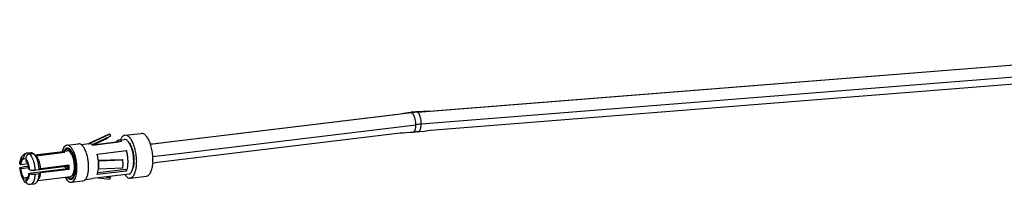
# Model space of a CAD drawing. Header units: inches. Extents: x -399 to 442, y -299 to 295.
# Tile 76 of 138: x 254 to 308, y -52 to -43. Entities that reach past the tile are written whole.
import ezdxf

# ---------------------------------------------------------------- set-up
doc = ezdxf.new("R2010")
doc.units = ezdxf.units.IN

# ---------------------------------------------------------------- blocks, each defined once
blk = doc.blocks.new('23S102-270_02__151', base_point=(319.921, -65.231))
at = {"color": 7, "linetype": 'Continuous'}
for p, q in [((322.027, -62.629), (323.863, -62.407)), ((323.997, -62.265), (324.031, -62.167)), ((324.299, -61.951), (325.432, -61.815)), ((320.012, -62.829), (319.921, -63.091)), ((320.072, -62.999), (320.045, -63.075)), ((320.245, -62.642), (321.061, -62.544)), ((324.604, -62.504), (324.657, -62.558)), ((324.808, -64.374), (324.789, -64.393)), ((320.14, -64.871), (320.19, -64.976)), ((320.263, -64.856), (320.401, -64.995)), ((320.557, -65.223), (321.372, -65.125)), ((324.479, -64.889), (324.283, -64.691)), ((324.659, -64.93), (325.792, -64.793))]:
    blk.add_line(p, q, dxfattribs=at)
for points, knots in [([(324.299, -61.951), (324.248, -61.968), (324.133, -62.007), (324.067, -62.11), (324.031, -62.167)], [0, 0, 0, 0, 0.1578095, 0.3540529, 0.3540529, 0.3540529, 0.3540529]), ([(324.659, -64.93), (324.712, -64.911), (324.834, -64.869), (324.957, -64.677), (325.05, -64.427), (325.104, -64.108), (325.12, -63.748), (325.094, -63.366), (325.028, -62.99), (324.928, -62.643), (324.798, -62.347), (324.649, -62.126), (324.484, -61.969), (324.356, -61.957), (324.299, -61.951)], [0, 0, 0, 0, 0.16652, 0.376912, 0.646925, 0.972469, 1.339376, 1.728164, 2.116953, 2.48386, 2.809404, 3.079416, 3.289809, 3.456329, 3.456329, 3.456329, 3.456329]), ([(325.792, -64.793), (325.845, -64.774), (325.967, -64.732), (326.09, -64.541), (326.182, -64.29), (326.237, -63.972), (326.253, -63.611), (326.227, -63.23), (326.161, -62.853), (326.06, -62.507), (325.931, -62.21), (325.782, -61.989), (325.617, -61.832), (325.489, -61.82), (325.432, -61.815)], [0, 0, 0, 0, 0.16652, 0.376912, 0.646925, 0.972469, 1.339376, 1.728164, 2.116953, 2.48386, 2.809404, 3.079416, 3.289809, 3.456329, 3.456329, 3.456329, 3.456329]), ([(320.245, -62.642), (320.2, -62.657), (320.101, -62.69), (320.044, -62.78), (320.012, -62.829)], [0, 0, 0, 0, 0.1367687, 0.3068471, 0.3068471, 0.3068471, 0.3068471]), ([(320.866, -64.191), (320.862, -64.084), (320.854, -63.871), (320.795, -63.563), (320.708, -63.286), (320.595, -63.061), (320.468, -62.903), (320.318, -62.822), (320.16, -62.866), (320.104, -62.952), (320.072, -62.999)], [0, 0, 0, 0, 0.32017, 0.639784, 0.936184, 1.190015, 1.389459, 1.538478, 1.671287, 1.837459, 1.837459, 1.837459, 1.837459]), ([(320.95, -64.238), (320.947, -64.139), (320.941, -63.939), (320.897, -63.645), (320.829, -63.367), (320.739, -63.118), (320.632, -62.91), (320.513, -62.756), (320.384, -62.652), (320.288, -62.645), (320.245, -62.642)], [0, 0, 0, 0, 0.297618, 0.59844, 0.88905, 1.156887, 1.391486, 1.586153, 1.740894, 1.867948, 1.867948, 1.867948, 1.867948]), ([(321.372, -65.125), (321.419, -65.109), (321.524, -65.072), (321.631, -64.906), (321.711, -64.689), (321.758, -64.413), (321.772, -64.101), (321.749, -63.77), (321.692, -63.444), (321.605, -63.143), (321.493, -62.886), (321.364, -62.695), (321.221, -62.559), (321.11, -62.548), (321.061, -62.544)], [0, 0, 0, 0, 0.144317, 0.326657, 0.560668, 0.842806, 1.160792, 1.497742, 1.834693, 2.152679, 2.434817, 2.668828, 2.851168, 2.995485, 2.995485, 2.995485, 2.995485]), ([(324.909, -63.272), (324.896, -63.203), (324.87, -63.067), (324.812, -62.876), (324.745, -62.705), (324.685, -62.605), (324.657, -62.558)], [0, 0, 0, 0, 0.2119384, 0.4135058, 0.5986675, 0.7625278, 0.7625278, 0.7625278, 0.7625278]), ([(324.808, -64.374), (324.838, -64.307), (324.905, -64.156), (324.941, -63.889), (324.95, -63.588), (324.923, -63.379), (324.909, -63.272)], [0, 0, 0, 0, 0.220838, 0.492822, 0.800613, 1.123185, 1.123185, 1.123185, 1.123185]), ([(320.401, -64.995), (320.441, -65.011), (320.519, -65.043), (320.65, -64.984), (320.743, -64.857), (320.813, -64.676), (320.858, -64.447), (320.863, -64.28), (320.866, -64.191)], [0, 0, 0, 0, 0.124144, 0.244557, 0.394858, 0.588549, 0.823663, 1.09034, 1.09034, 1.09034, 1.09034]), ([(320.557, -65.223), (320.594, -65.212), (320.677, -65.187), (320.773, -65.074), (320.851, -64.92), (320.907, -64.722), (320.944, -64.49), (320.948, -64.324), (320.95, -64.238)], [0, 0, 0, 0, 0.116474, 0.255103, 0.426869, 0.633191, 0.869959, 1.12985, 1.12985, 1.12985, 1.12985]), ([(320.19, -64.976), (320.219, -65.016), (320.271, -65.088), (320.364, -65.17), (320.46, -65.222), (320.526, -65.223), (320.557, -65.223)], [0, 0, 0, 0, 0.1445375, 0.2671448, 0.3706298, 0.4623693, 0.4623693, 0.4623693, 0.4623693]), ([(324.479, -64.889), (324.509, -64.904), (324.566, -64.932), (324.629, -64.93), (324.659, -64.93)], [0, 0, 0, 0, 0.0974793, 0.1865401, 0.1865401, 0.1865401, 0.1865401])]:
    blk.add_open_spline(points, degree=3, knots=knots, dxfattribs=at)
blk = doc.blocks.new('23S102-270_20__152', base_point=(317.762, -64.396))
at = {"color": 7, "linetype": 'Continuous'}
for p, q in [((317.795, -64.393), (317.762, -64.377)), ((317.811, -64.396), (317.795, -64.393)), ((317.811, -64.396), (317.876, -64.389)), ((317.818, -64.395), (317.811, -64.396)), ((317.827, -64.385), (317.818, -64.395)), ((318.349, -64.332), (320.192, -64.109)), ((320.088, -64.122), (320.126, -64.201)), ((320.21, -64.258), (320.329, -64.244)), ((320.228, -64.062), (320.219, -64.087)), ((320.291, -64.136), (320.299, -64.054))]:
    blk.add_line(p, q, dxfattribs=at)
for points, knots in [([(320.126, -64.201), (320.138, -64.219), (320.159, -64.249), (320.195, -64.255), (320.21, -64.258)], [0, 0, 0, 0, 0.0613678, 0.1056834, 0.1056834, 0.1056834, 0.1056834]), ([(320.192, -64.109), (320.197, -64.107), (320.209, -64.104), (320.215, -64.093), (320.219, -64.087)], [0, 0, 0, 0, 0.01578033, 0.03540366, 0.03540366, 0.03540366, 0.03540366]), ([(320.21, -64.258), (320.219, -64.255), (320.239, -64.249), (320.262, -64.221), (320.28, -64.183), (320.287, -64.153), (320.291, -64.136)], [0, 0, 0, 0, 0.0280391, 0.0617797, 0.1039009, 0.1545909, 0.1545909, 0.1545909, 0.1545909])]:
    blk.add_open_spline(points, degree=3, knots=knots, dxfattribs=at)
blk = doc.blocks.new('23S101-S00_10ASM__153', base_point=(321.236, -65.025))
at = {"color": 7, "linetype": 'Continuous'}
for p, q in [((323.153, -61.903), (321.775, -62.533)), ((323.233, -61.879), (321.849, -62.522)), ((322.511, -62.383), (322.012, -62.617)), ((324.085, -62.384), (322.032, -62.632)), ((322.285, -62.523), (323.074, -62.156)), ((323.299, -62.016), (322.511, -62.383)), ((323.074, -62.156), (323.184, -62.07)), ((323.233, -61.879), (323.299, -62.016)), ((323.656, -62.432), (323.796, -62.296)), ((323.796, -62.296), (323.848, -62.283)), ((323.848, -62.283), (324.242, -62.235)), ((321.236, -62.598), (321.795, -62.531)), ((321.756, -62.542), (321.763, -62.538)), ((321.763, -62.538), (321.765, -62.538)), ((321.765, -62.538), (321.795, -62.531)), ((321.795, -62.531), (321.824, -62.529)), ((321.837, -62.527), (321.824, -62.529)), ((321.849, -62.522), (321.837, -62.527)), ((322.072, -62.623), (322.285, -62.523)), ((322.353, -63.258), (324.406, -63.01)), ((324.356, -63.07), (324.406, -63.01)), ((322.438, -63.694), (322.445, -63.694)), ((322.457, -63.734), (322.443, -63.736)), ((322.445, -63.694), (324.127, -63.629)), ((322.47, -63.734), (322.457, -63.734)), ((322.47, -63.734), (324.152, -63.668)), ((324.127, -63.629), (324.152, -63.668)), ((324.406, -64.445), (322.353, -64.693)), ((324.356, -64.329), (322.39, -64.566)), ((322.443, -64.315), (322.457, -64.314)), ((322.457, -64.314), (322.47, -64.313)), ((324.152, -64.248), (322.47, -64.313)), ((324.356, -64.329), (324.406, -64.445)), ((321.515, -65.025), (322.032, -64.962)), ((324.587, -64.655), (322.032, -64.962)), ((322.438, -64.913), (322.455, -64.915)), ((322.455, -64.915), (323.233, -65.018)), ((322.93, -64.854), (323.299, -64.903)), ((323.299, -64.903), (323.233, -65.018)), ((323.299, -64.903), (323.236, -64.817))]:
    blk.add_line(p, q, dxfattribs=at)
at = {"color": 1, "linetype": 'Continuous'}
blk.add_line((321.771, -62.536), (321.849, -62.522), dxfattribs=at)
at = {"color": 7, "linetype": 'Continuous'}
for points, knots in [([(323.233, -61.879), (323.22, -61.881), (323.192, -61.886), (323.166, -61.897), (323.153, -61.903)], [0, 0, 0, 0, 0.04134682, 0.08353617, 0.08353617, 0.08353617, 0.08353617]), ([(324.085, -62.384), (324.047, -62.351), (323.979, -62.291), (323.888, -62.285), (323.848, -62.283)], [0, 0, 0, 0, 0.1451131, 0.2643853, 0.2643853, 0.2643853, 0.2643853]), ([(324.587, -64.655), (324.635, -64.621), (324.749, -64.541), (324.838, -64.312), (324.899, -64.027), (324.913, -63.687), (324.884, -63.328), (324.813, -62.98), (324.706, -62.67), (324.573, -62.434), (324.422, -62.26), (324.296, -62.243), (324.242, -62.235)], [0, 0, 0, 0, 0.173992, 0.409006, 0.707464, 1.053449, 1.422458, 1.786565, 2.118545, 2.39617, 2.608337, 2.768009, 2.768009, 2.768009, 2.768009]), ([(322.032, -62.632), (321.999, -62.603), (321.939, -62.55), (321.86, -62.536), (321.824, -62.529)], [0, 0, 0, 0, 0.1285522, 0.2355438, 0.2355438, 0.2355438, 0.2355438]), ([(324.406, -64.445), (324.427, -64.383), (324.473, -64.25), (324.504, -64.027), (324.516, -63.782), (324.503, -63.523), (324.469, -63.263), (324.427, -63.094), (324.406, -63.01)], [0, 0, 0, 0, 0.196108, 0.421927, 0.670301, 0.932145, 1.197354, 1.455583, 1.455583, 1.455583, 1.455583]), ([(322.443, -63.736), (322.433, -63.654), (322.413, -63.493), (322.373, -63.336), (322.353, -63.258)], [0, 0, 0, 0, 0.2464949, 0.4863301, 0.4863301, 0.4863301, 0.4863301]), ([(324.152, -64.248), (324.157, -64.153), (324.169, -63.96), (324.157, -63.767), (324.152, -63.668)], [0, 0, 0, 0, 0.2837436, 0.5799943, 0.5799943, 0.5799943, 0.5799943]), ([(322.353, -64.693), (322.373, -64.635), (322.416, -64.513), (322.434, -64.384), (322.443, -64.315)], [0, 0, 0, 0, 0.1813869, 0.3888405, 0.3888405, 0.3888405, 0.3888405])]:
    blk.add_open_spline(points, degree=3, knots=knots, dxfattribs=at)
at = {"color": 1, "linetype": 'Continuous'}
for points, knots in [([(322.443, -64.315), (322.451, -64.222), (322.467, -64.028), (322.451, -63.835), (322.443, -63.736)], [0, 0, 0, 0, 0.2814696, 0.5804133, 0.5804133, 0.5804133, 0.5804133]), ([(322.47, -64.313), (322.478, -64.219), (322.494, -64.026), (322.478, -63.833), (322.47, -63.734)], [0, 0, 0, 0, 0.2814955, 0.5804076, 0.5804076, 0.5804076, 0.5804076])]:
    blk.add_open_spline(points, degree=3, knots=knots, dxfattribs=at)
blk = doc.blocks.new('23S101-S00_01__154', base_point=(316.961, -65.364))
at = {"color": 7, "linetype": 'Continuous'}
for p, q in [((318.027, -63.318), (319.975, -63.084)), ((318.029, -63.319), (319.975, -63.084)), ((320.255, -63.049), (319.975, -63.084)), ((319.975, -63.084), (319.975, -63.17)), ((320.095, -63.065), (320.094, -63.069)), ((320.348, -62.865), (320.212, -62.94)), ((316.979, -63.835), (316.988, -63.801)), ((316.988, -63.801), (316.995, -63.746)), ((316.995, -63.746), (317.076, -63.484)), ((317.076, -63.484), (317.095, -63.444)), ((317.095, -63.444), (317.328, -63.223)), ((317.256, -63.51), (317.259, -63.468)), ((317.256, -63.609), (317.256, -63.51)), ((317.383, -63.594), (317.256, -63.609)), ((317.259, -63.468), (317.268, -63.423)), ((317.268, -63.423), (317.302, -63.341)), ((317.302, -63.341), (317.322, -63.31)), ((317.322, -63.31), (317.336, -63.292)), ((317.328, -63.223), (317.353, -63.209)), ((317.336, -63.292), (317.377, -63.251)), ((317.353, -63.209), (317.459, -63.18)), ((317.377, -63.251), (317.528, -63.184)), ((317.385, -63.539), (317.383, -63.581)), ((317.383, -63.581), (317.383, -63.679)), ((317.395, -63.493), (317.385, -63.539)), ((317.429, -63.411), (317.395, -63.493)), ((317.449, -63.38), (317.429, -63.411)), ((317.463, -63.363), (317.449, -63.38)), ((317.459, -63.18), (317.731, -63.147)), ((317.459, -63.18), (317.528, -63.184)), ((317.504, -63.321), (317.463, -63.363)), ((317.655, -63.254), (317.504, -63.321)), ((317.528, -63.184), (317.8, -63.151)), ((317.655, -63.254), (317.926, -63.222)), ((317.731, -63.147), (317.8, -63.151)), ((317.879, -63.227), (317.8, -63.151)), ((317.926, -63.222), (317.945, -63.238)), ((317.945, -63.238), (318.108, -63.395)), ((320.102, -63.155), (318.108, -63.395)), ((318.108, -63.395), (318.111, -63.398)), ((316.961, -63.953), (316.972, -63.965)), ((316.961, -64.243), (316.962, -64.22)), ((316.961, -64.243), (316.972, -64.306)), ((316.972, -64.255), (316.961, -64.243)), ((316.962, -63.93), (316.979, -63.835)), ((316.962, -64.22), (317.002, -64.191)), ((316.972, -63.965), (316.987, -63.975)), ((316.987, -64.265), (316.972, -64.255)), ((316.972, -64.306), (316.984, -64.35)), ((316.984, -64.35), (316.995, -64.441)), ((317.03, -63.999), (316.987, -63.975)), ((317.03, -64.289), (316.987, -64.265)), ((316.995, -64.441), (317.08, -64.781)), ((317.002, -64.191), (317.131, -64.161)), ((317.527, -63.939), (317.03, -63.999)), ((317.596, -64.221), (317.03, -64.289)), ((317.403, -64.128), (317.131, -64.161)), ((317.539, -64.141), (317.403, -64.128)), ((317.579, -64.145), (317.539, -64.141)), ((320.327, -64.282), (317.608, -64.61)), ((317.651, -64.344), (317.608, -64.32)), ((317.651, -64.344), (317.672, -64.354)), ((317.672, -64.354), (317.701, -64.364)), ((317.701, -64.364), (317.769, -64.378)), ((317.769, -64.378), (317.802, -64.383)), ((317.802, -64.383), (317.823, -64.385)), ((317.823, -64.385), (317.88, -64.389)), ((317.88, -64.389), (318.052, -64.383)), ((318.324, -64.35), (318.052, -64.383)), ((318.419, -64.28), (318.324, -64.35)), ((320.413, -64.04), (318.419, -64.28)), ((320.413, -64.33), (318.419, -64.57)), ((320.413, -64.33), (320.327, -64.282)), ((320.334, -64.141), (320.33, -64.05)), ((317.08, -64.781), (317.127, -64.88)), ((317.127, -64.88), (317.218, -65.076)), ((317.218, -65.076), (317.252, -65.129)), ((317.252, -65.129), (317.278, -65.161)), ((317.529, -64.897), (317.256, -64.93)), ((317.256, -65.029), (317.256, -64.93)), ((317.259, -65.07), (317.256, -65.029)), ((317.268, -65.113), (317.259, -65.07)), ((317.3, -65.182), (317.268, -65.113)), ((317.302, -65.187), (317.3, -65.182)), ((317.383, -65), (317.383, -65.099)), ((317.383, -65.099), (317.385, -65.141)), ((317.385, -65.141), (317.395, -65.184)), ((317.651, -64.634), (317.608, -64.61)), ((317.672, -64.644), (317.651, -64.634)), ((317.701, -64.653), (317.672, -64.644)), ((317.769, -64.668), (317.701, -64.653)), ((317.802, -64.673), (317.769, -64.668)), ((317.823, -64.675), (317.802, -64.673)), ((317.88, -64.679), (317.823, -64.675)), ((318.052, -64.672), (317.88, -64.679)), ((318.324, -64.64), (318.052, -64.672)), ((318.18, -65.192), (318.304, -64.997)), ((318.238, -65.1), (320.509, -64.826)), ((318.324, -64.64), (318.419, -64.57)), ((320.329, -64.848), (320.401, -64.92)), ((320.401, -64.92), (320.454, -64.942)), ((320.454, -64.942), (320.605, -64.983)), ((320.605, -64.983), (320.609, -64.984)), ((317.322, -65.213), (317.302, -65.187)), ((317.336, -65.227), (317.322, -65.213)), ((317.377, -65.259), (317.336, -65.227)), ((317.451, -65.287), (317.377, -65.259)), ((317.395, -65.184), (317.429, -65.257)), ((317.429, -65.257), (317.449, -65.283)), ((317.449, -65.283), (317.463, -65.298)), ((317.463, -65.298), (317.504, -65.329)), ((317.504, -65.329), (317.576, -65.357)), ((317.576, -65.357), (317.669, -65.356)), ((317.576, -65.357), (317.655, -65.36)), ((317.669, -65.356), (317.723, -65.364)), ((317.723, -65.364), (317.995, -65.331))]:
    blk.add_line(p, q, dxfattribs=at)
for points, knots in [([(320.102, -63.155), (320.081, -63.137), (320.044, -63.104), (319.997, -63.091), (319.975, -63.084)], [0, 0, 0, 0, 0.0791211, 0.1465663, 0.1465663, 0.1465663, 0.1465663]), ([(320.212, -62.94), (320.191, -62.955), (320.143, -62.989), (320.112, -63.038), (320.095, -63.065)], [0, 0, 0, 0, 0.0794451, 0.1732289, 0.1732289, 0.1732289, 0.1732289]), ([(320.454, -64.942), (320.496, -64.945), (320.586, -64.95), (320.698, -64.832), (320.774, -64.662), (320.823, -64.434), (320.838, -64.168), (320.821, -63.882), (320.77, -63.601), (320.691, -63.346), (320.59, -63.136), (320.476, -62.989), (320.339, -62.901), (320.253, -62.927), (320.212, -62.94)], [0, 0, 0, 0, 0.120303, 0.260267, 0.446749, 0.68147, 0.953394, 1.245276, 1.537158, 1.809082, 2.043803, 2.230285, 2.370249, 2.490552, 2.490552, 2.490552, 2.490552]), ([(320.752, -63.795), (320.737, -63.72), (320.709, -63.576), (320.64, -63.379), (320.557, -63.217), (320.465, -63.102), (320.359, -63.031), (320.288, -63.043), (320.255, -63.049)], [0, 0, 0, 0, 0.2295255, 0.4409638, 0.623663, 0.771094, 0.8846556, 0.9807227, 0.9807227, 0.9807227, 0.9807227]), ([(317.256, -63.609), (317.228, -63.614), (317.165, -63.626), (317.1, -63.719), (317.052, -63.844), (317.038, -63.944), (317.03, -63.999)], [0, 0, 0, 0, 0.0820946, 0.1848543, 0.3201698, 0.4861382, 0.4861382, 0.4861382, 0.4861382]), ([(317.608, -64.32), (317.6, -64.255), (317.584, -64.126), (317.534, -63.949), (317.472, -63.796), (317.411, -63.715), (317.383, -63.679)], [0, 0, 0, 0, 0.1982153, 0.3865483, 0.5530371, 0.6889905, 0.6889905, 0.6889905, 0.6889905]), ([(318.324, -64.35), (318.313, -64.235), (318.292, -64.011), (318.208, -63.7), (318.104, -63.433), (317.993, -63.298), (317.945, -63.238)], [0, 0, 0, 0, 0.344482, 0.67437, 0.9639, 1.194642, 1.194642, 1.194642, 1.194642]), ([(318.419, -64.28), (318.41, -64.189), (318.391, -64.011), (318.322, -63.764), (318.238, -63.553), (318.15, -63.446), (318.111, -63.398)], [0, 0, 0, 0, 0.2749123, 0.5368828, 0.766536, 0.9501396, 0.9501396, 0.9501396, 0.9501396]), ([(320.509, -64.826), (320.543, -64.814), (320.622, -64.785), (320.697, -64.655), (320.753, -64.488), (320.781, -64.276), (320.784, -64.041), (320.763, -63.878), (320.752, -63.795)], [0, 0, 0, 0, 0.107138, 0.245437, 0.424594, 0.640108, 0.880545, 1.13101, 1.13101, 1.13101, 1.13101]), ([(317.03, -64.289), (317.038, -64.355), (317.054, -64.483), (317.105, -64.661), (317.166, -64.814), (317.228, -64.894), (317.256, -64.93)], [0, 0, 0, 0, 0.1982153, 0.3865483, 0.5530371, 0.6889905, 0.6889905, 0.6889905, 0.6889905]), ([(320.327, -64.282), (320.329, -64.259), (320.333, -64.212), (320.334, -64.165), (320.334, -64.141)], [0, 0, 0, 0, 0.0693566, 0.1412929, 0.1412929, 0.1412929, 0.1412929]), ([(320.413, -64.33), (320.416, -64.282), (320.421, -64.186), (320.416, -64.089), (320.413, -64.04)], [0, 0, 0, 0, 0.1420358, 0.2899731, 0.2899731, 0.2899731, 0.2899731]), ([(317.383, -65), (317.411, -64.995), (317.473, -64.984), (317.539, -64.89), (317.587, -64.765), (317.601, -64.665), (317.608, -64.61)], [0, 0, 0, 0, 0.0820946, 0.1848543, 0.3201698, 0.4861382, 0.4861382, 0.4861382, 0.4861382]), ([(318.18, -65.192), (318.199, -65.157), (318.24, -65.083), (318.279, -64.952), (318.31, -64.802), (318.319, -64.695), (318.324, -64.64)], [0, 0, 0, 0, 0.1176768, 0.2540746, 0.4076412, 0.5755934, 0.5755934, 0.5755934, 0.5755934]), ([(318.304, -64.997), (318.332, -64.937), (318.396, -64.802), (318.411, -64.653), (318.419, -64.57)], [0, 0, 0, 0, 0.1967422, 0.4447496, 0.4447496, 0.4447496, 0.4447496]), ([(317.995, -65.331), (318.03, -65.32), (318.108, -65.296), (318.155, -65.229), (318.18, -65.192)], [0, 0, 0, 0, 0.107272, 0.2378417, 0.2378417, 0.2378417, 0.2378417])]:
    blk.add_open_spline(points, degree=3, knots=knots, dxfattribs=at)
at = {"color": 1, "linetype": 'Continuous'}
for points, knots in [([(317.256, -63.51), (317.222, -63.515), (317.147, -63.524), (317.067, -63.637), (317.011, -63.787), (316.996, -63.909), (316.987, -63.975)], [0, 0, 0, 0, 0.0976987, 0.2198858, 0.3828564, 0.5838868, 0.5838868, 0.5838868, 0.5838868]), ([(317.651, -64.344), (317.642, -64.265), (317.625, -64.111), (317.565, -63.899), (317.492, -63.716), (317.416, -63.623), (317.383, -63.581)], [0, 0, 0, 0, 0.2375769, 0.4635373, 0.6621031, 0.8220236, 0.8220236, 0.8220236, 0.8220236]), ([(318.052, -64.383), (318.045, -64.304), (318.032, -64.147), (317.987, -63.92), (317.926, -63.708), (317.849, -63.523), (317.763, -63.368), (317.689, -63.29), (317.655, -63.254)], [0, 0, 0, 0, 0.237181, 0.471571, 0.694188, 0.896934, 1.073388, 1.219963, 1.219963, 1.219963, 1.219963]), ([(316.987, -64.265), (316.996, -64.344), (317.014, -64.498), (317.074, -64.711), (317.147, -64.893), (317.222, -64.987), (317.256, -65.029)], [0, 0, 0, 0, 0.2375769, 0.4635373, 0.6621031, 0.8220236, 0.8220236, 0.8220236, 0.8220236]), ([(317.383, -65.099), (317.416, -65.095), (317.492, -65.085), (317.572, -64.973), (317.628, -64.822), (317.643, -64.701), (317.651, -64.634)], [0, 0, 0, 0, 0.0976987, 0.2198858, 0.3828564, 0.5838868, 0.5838868, 0.5838868, 0.5838868]), ([(317.723, -65.364), (317.766, -65.348), (317.865, -65.31), (317.958, -65.145), (318.027, -64.931), (318.043, -64.764), (318.052, -64.672)], [0, 0, 0, 0, 0.1346552, 0.3100107, 0.5379379, 0.811719, 0.811719, 0.811719, 0.811719])]:
    blk.add_open_spline(points, degree=3, knots=knots, dxfattribs=at)
blk = doc.blocks.new('23S102-270_2_1', base_point=(316.961, -65.364))
for name, p in [('23S102-270_02__151', (319.921, -65.231)), ('23S101-S00_10ASM__153', (321.236, -65.025)), ('23S101-S00_01__154', (316.961, -65.364)), ('23S102-270_20__152', (317.762, -64.396))]:
    blk.add_blockref(name, p)
blk = doc.blocks.new('cable_2_2__162', base_point=(326.071, -63.905))
at = {"color": 1, "linetype": 'Continuous'}
for p, q in [((344.676, -60.335), (425.867, -53.901)), ((426.138, -54.744), (344.947, -61.178)), ((327.945, -62.346), (344.275, -60.375)), ((344.25, -60.364), (344.275, -60.375)), ((328.241, -63.187), (344.571, -61.216)), ((326.071, -62.572), (327.945, -62.346)), ((326.227, -63.43), (328.241, -63.187))]:
    blk.add_line(p, q, dxfattribs=at)
at = {"color": 7, "linetype": 'Continuous'}
for p, q in [((424.899, -54.001), (345.493, -60.294)), ((345.596, -61.593), (425.002, -55.3)), ((344.202, -60.356), (344.014, -60.385)), ((344.249, -60.351), (344.202, -60.356)), ((344.304, -60.348), (344.249, -60.351)), ((344.328, -60.348), (344.304, -60.348)), ((344.342, -60.349), (344.328, -60.348)), ((344.377, -60.345), (344.342, -60.349)), ((344.412, -60.342), (344.377, -60.345)), ((344.449, -60.339), (344.412, -60.342)), ((344.463, -60.335), (344.449, -60.339)), ((344.488, -60.33), (344.463, -60.335)), ((344.543, -60.322), (344.488, -60.33)), ((344.606, -60.316), (344.543, -60.322)), ((345.072, -60.299), (344.606, -60.316)), ((345.308, -60.294), (345.072, -60.299)), ((345.493, -60.294), (345.308, -60.294)), ((343.328, -60.511), (326.403, -62.553)), ((343.498, -60.476), (343.328, -60.511)), ((343.719, -60.435), (343.498, -60.476)), ((344.014, -60.385), (343.719, -60.435)), ((344.347, -61.747), (344.18, -61.761)), ((344.409, -61.74), (344.347, -61.747)), ((344.455, -61.732), (344.409, -61.74)), ((344.476, -61.727), (344.455, -61.732)), ((344.487, -61.723), (344.476, -61.727)), ((344.517, -61.719), (344.487, -61.723)), ((344.547, -61.716), (344.517, -61.719)), ((344.578, -61.713), (344.547, -61.716)), ((344.591, -61.715), (344.578, -61.713)), ((344.613, -61.716), (344.591, -61.715)), ((344.661, -61.714), (344.613, -61.716)), ((344.697, -61.712), (344.661, -61.714)), ((344.697, -61.712), (344.874, -61.692)), ((344.72, -61.71), (344.697, -61.712)), ((344.874, -61.692), (345.179, -61.653)), ((345.179, -61.653), (345.413, -61.621)), ((345.413, -61.621), (345.596, -61.593)), ((343.484, -61.802), (326.559, -63.845)), ((343.658, -61.795), (343.484, -61.802)), ((343.882, -61.782), (343.658, -61.795)), ((344.18, -61.761), (343.882, -61.782)), ((326.403, -62.553), (326.072, -62.574)), ((326.559, -63.845), (326.223, -63.905))]:
    blk.add_line(p, q, dxfattribs=at)
for points, knots in [([(344.25, -60.364), (344.242, -60.361), (344.227, -60.356), (344.21, -60.356), (344.202, -60.356)], [0, 0, 0, 0, 0.0251331, 0.04913244, 0.04913244, 0.04913244, 0.04913244]), ([(344.676, -60.335), (344.665, -60.33), (344.643, -60.319), (344.618, -60.317), (344.606, -60.316)], [0, 0, 0, 0, 0.03786802, 0.07302288, 0.07302288, 0.07302288, 0.07302288]), ([(344.347, -61.747), (344.351, -61.747), (344.359, -61.747), (344.367, -61.745), (344.371, -61.744)], [0, 0, 0, 0, 0.01182132, 0.02364728, 0.02364728, 0.02364728, 0.02364728])]:
    blk.add_open_spline(points, degree=3, knots=knots, dxfattribs=at)
at = {"color": 1, "linetype": 'Continuous'}
for points, knots in [([(344.676, -60.335), (344.609, -60.341), (344.475, -60.352), (344.342, -60.368), (344.275, -60.375)], [0, 0, 0, 0, 0.2015128, 0.4035156, 0.4035156, 0.4035156, 0.4035156]), ([(344.571, -61.216), (344.569, -61.155), (344.565, -61.034), (344.534, -60.858), (344.489, -60.694), (344.43, -60.555), (344.363, -60.443), (344.302, -60.396), (344.275, -60.375)], [0, 0, 0, 0, 0.180876, 0.3627706, 0.5354237, 0.6895815, 0.8183122, 0.9190974, 0.9190974, 0.9190974, 0.9190974]), ([(344.947, -61.178), (344.948, -61.118), (344.948, -60.996), (344.924, -60.819), (344.884, -60.655), (344.828, -60.515), (344.764, -60.402), (344.703, -60.356), (344.676, -60.335)], [0, 0, 0, 0, 0.1812706, 0.3628835, 0.5347118, 0.6877178, 0.8153072, 0.9155106, 0.9155106, 0.9155106, 0.9155106]), ([(344.371, -61.744), (344.4, -61.729), (344.468, -61.693), (344.524, -61.566), (344.564, -61.406), (344.568, -61.282), (344.571, -61.216)], [0, 0, 0, 0, 0.0964154, 0.2268269, 0.3957447, 0.5946979, 0.5946979, 0.5946979, 0.5946979]), ([(344.947, -61.178), (344.885, -61.183), (344.759, -61.194), (344.633, -61.208), (344.571, -61.216)], [0, 0, 0, 0, 0.1891392, 0.3787383, 0.3787383, 0.3787383, 0.3787383]), ([(344.72, -61.71), (344.75, -61.695), (344.823, -61.662), (344.886, -61.533), (344.934, -61.371), (344.943, -61.246), (344.947, -61.178)], [0, 0, 0, 0, 0.0997647, 0.2338485, 0.4067587, 0.6096325, 0.6096325, 0.6096325, 0.6096325])]:
    blk.add_open_spline(points, degree=3, knots=knots, dxfattribs=at)
blk = doc.blocks.new('N2494-61601', base_point=(316.961, -65.364))
for name, p in [('cable_2_2__162', (326.071, -63.905)), ('23S102-270_2_1', (316.961, -65.364))]:
    blk.add_blockref(name, p)
blk = doc.blocks.new('N2494-90112__404', base_point=(64.875, -291.434))
blk.add_blockref('N2494-61601', (316.961, -65.364))
blk = doc.blocks.new('gen2', base_point=(303.75, 141.25))
blk.add_blockref('N2494-90112__404', (64.875, -291.434))

msp = doc.modelspace()

# ---------------------------------------------------------------- block references
at = {"xscale": 0.8, "yscale": 0.8, "zscale": 0.8}
msp.add_blockref('gen2', (243, 113), dxfattribs=at)

doc.saveas('drawing.dxf')
